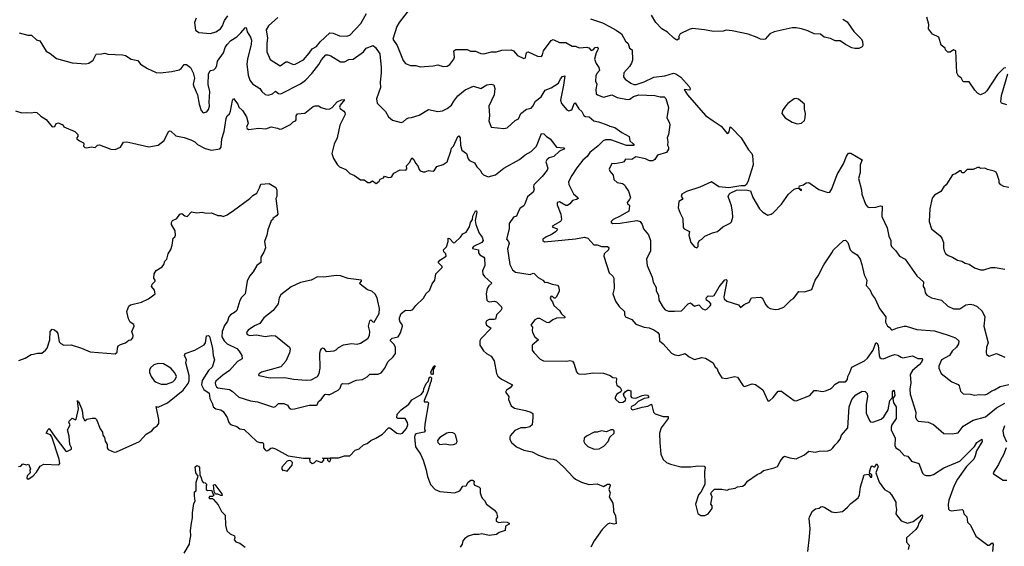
# Model space of a CAD drawing. Extents: x 1468344 to 1613994, y 525695 to 643861.
# Tile 55 of 256: x 1507654 to 1517051, y 601554 to 606582. Entities that reach past the tile are written whole.
import ezdxf

# ---------------------------------------------------------------- set-up
doc = ezdxf.new("R2010")
doc.units = 0

msp = doc.modelspace()

# ---------------------------------------------------------------- linework, layer by layer
at = {"layer": '0CON10XD'}
for points in [[(1511383.5, 606695), (1511273.9, 606553.9), (1511253.5, 606516.5), (1511215.5, 606395), (1511255, 606336.2), (1511312.4, 606192.4), (1511335, 606164), (1511385, 606144.2), (1511435, 606144.2), (1511475, 606132.5), (1511600.5, 606139.5), (1511645, 606149.4), (1511695.5, 606135.5), (1511735, 606137.8), (1511758.6, 606155), (1511798.2, 606205), (1511802.5, 606225), (1511796.2, 606285), (1511815, 606296), (1511925, 606296.9), (1511955, 606280), (1512005, 606279.6), (1512055, 606258.8), (1512085, 606254.6), (1512157.5, 606275), (1512205, 606275.6), (1512255, 606291.1), (1512345, 606293.1), (1512366, 606285), (1512405, 606239.2), (1512465, 606210), (1512482.5, 606217.5), (1512486.2, 606255), (1512495, 606270), (1512505, 606274), (1512595, 606232.5), (1512635, 606230.5), (1512644.5, 606245), (1512654.3, 606285), (1512725, 606383.1), (1512745, 606391.5), (1512805, 606362.5), (1512865, 606364.3), (1512925, 606328), (1512955, 606328.8), (1512995, 606311.9), (1513065, 606320.8), (1513085, 606313.8), (1513107, 606287), (1513126.7, 606295), (1513145, 606316.2), (1513165, 606318.8), (1513174, 606305), (1513172.5, 606295), (1513155.4, 606264.6), (1513138.6, 606205), (1513155, 606163.3), (1513180, 606125), (1513188.8, 606095), (1513160.8, 606069.2), (1513150.9, 606045), (1513150, 605995), (1513160.8, 605965), (1513152.5, 605915), (1513156, 605875), (1513166.7, 605865), (1513225, 605842.1), (1513305.5, 605865.5), (1513355, 605840), (1513455, 605819.3), (1513477.2, 605822.8), (1513513.3, 605846.7), (1513563.1, 605863.1), (1513715, 605859.3), (1513765, 605844), (1513804.6, 605844.6), (1513820, 605830), (1513844.7, 605744.7), (1513828.9, 605645), (1513855, 605596), (1513859.1, 605575), (1513846.7, 605485), (1513833.3, 605455), (1513840, 605415), (1513836.7, 605385), (1513846.2, 605365), (1513846.7, 605345), (1513825.9, 605314.1), (1513741.6, 605288.4), (1513714.7, 605245.3), (1513697, 605233), (1513665, 605233.4), (1513625, 605253.3), (1513535, 605271.5), (1513495, 605247.5), (1513435, 605251.2), (1513418, 605225), (1513405, 605216.9), (1513335, 605206), (1513305, 605208.8), (1513278, 605155), (1513285, 605133.8), (1513317, 605097), (1513324.4, 605055), (1513355, 605028.1), (1513408.3, 605018.3), (1513426.2, 605005), (1513436.2, 604985), (1513464.2, 604945), (1513481.9, 604885), (1513474.5, 604865), (1513451.4, 604835), (1513453.8, 604825), (1513471.2, 604815), (1513474, 604805), (1513466.9, 604755), (1513385.2, 604704.8), (1513319.1, 604675), (1513299.1, 604655), (1513298.6, 604645), (1513315, 604637.1), (1513385, 604639.3), (1513544, 604664), (1513576.7, 604655), (1513595, 604627.5), (1513607.5, 604585), (1513655, 604527.5), (1513674.5, 604475), (1513672.9, 604375), (1513636.4, 604296.4), (1513642, 604235), (1513688.8, 604125), (1513700, 604075), (1513728.8, 604025), (1513727.1, 603995), (1513749.9, 603949.9), (1513752.9, 603902.9), (1513794.6, 603835), (1513815, 603812.5), (1513845, 603799.8), (1513902.5, 603797.5), (1513969.3, 603800.7), (1514035, 603869.2), (1514055, 603879.7), (1514095, 603848), (1514135, 603860), (1514169.6, 603819.6), (1514195, 603812.2), (1514212.1, 603817.9), (1514245, 603848.8), (1514252.5, 603865), (1514236, 603886), (1514208, 603905), (1514203.8, 603915), (1514209.5, 603930.5), (1514225, 603943.8), (1514265, 603942.2), (1514280.6, 603949.4), (1514329.7, 604030.3), (1514385, 604098), (1514395, 604101.2), (1514403.3, 604095), (1514404, 604085), (1514374, 603935), (1514377.5, 603915), (1514402.7, 603892.7), (1514515, 603860), (1514533, 603833), (1514566.4, 603863.6), (1514615.7, 603884.3), (1514637, 603927), (1514725, 603932.5), (1514743, 603923), (1514771.7, 603861.7), (1514795, 603836.7), (1514815, 603823.8), (1514865, 603816.2), (1514895, 603816.7), (1514945, 603836.7), (1515016.7, 603906.7), (1515039.7, 603920.3), (1515090, 603985), (1515145, 603982.5), (1515213, 604007), (1515246, 604095), (1515274.2, 604135.8), (1515327.3, 604242.7), (1515405.8, 604355), (1515420, 604385), (1515515, 604472.5), (1515535, 604477.5), (1515555.9, 604455.9), (1515580, 604385), (1515598, 604365), (1515645.5, 604335.5), (1515675.5, 604295.5), (1515692.5, 604245), (1515712.9, 604145), (1515740, 604095), (1515733.5, 604045), (1515767.5, 604005), (1515790, 603955), (1515818.1, 603915), (1515859.2, 603825), (1515920, 603745), (1515917.1, 603695), (1515935, 603656), (1515953.3, 603646.7), (1515975, 603621.2), (1515985, 603619.2), (1516029.8, 603640.2), (1516094.6, 603655.4), (1516115, 603654.5), (1516215, 603623.2), (1516385, 603610), (1516515, 603571.2), (1516584.1, 603544.1), (1516615.6, 603515), (1516614.4, 603485.6), (1516595, 603456), (1516553, 603417), (1516527.5, 603375), (1516452.5, 603335), (1516426.2, 603275), (1516426.7, 603255), (1516447.5, 603205), (1516550, 603125), (1516609.7, 603099.7), (1516620, 603085), (1516632, 603035), (1516659.5, 603009.5), (1516727.7, 603007.7), (1516767.7, 602997.7), (1516815, 603002.5), (1516865, 602998.6), (1516885, 603005.8), (1516931.5, 603038.5), (1516957.5, 603047.5)], [(1509336.7, 606595), (1509321.2, 606555), (1509332.2, 606482.2), (1509365, 606459.2), (1509475, 606449.2), (1509525, 606464.2), (1509568.8, 606495), (1509587.8, 606522.2), (1509607.1, 606575), (1509640.7, 606619.3)], [(1510118.5, 606601.5), (1510028.6, 606521.4), (1510005.8, 606485), (1510019.4, 606405), (1510011.3, 606358.7), (1510011.9, 606275), (1510043, 606203), (1510140.7, 606140.7), (1510195, 606180.4), (1510209.8, 606179.8), (1510264.4, 606154.4), (1510282.4, 606157.6), (1510360.8, 606199.2), (1510417.6, 606262.4), (1510445.2, 606304.8), (1510485, 606326.2), (1510521.1, 606368.9), (1510614.7, 606455.3), (1510645, 606451.8), (1510705, 606427.4), (1510775.5, 606424.5), (1510805, 606434.8), (1510910.5, 606545), (1510965, 606640.7)], [(1513101.2, 606591.2), (1513215, 606550.6), (1513287.7, 606512.3), (1513345, 606482.5), (1513395.8, 606445), (1513435, 606377.5), (1513460, 606355), (1513475, 606310), (1513497.5, 606295), (1513503.8, 606195), (1513493.3, 606165), (1513474.1, 606135.9), (1513419.2, 606075), (1513415.5, 606035), (1513430.8, 606015), (1513486.7, 605975), (1513515, 605962.5), (1513538.5, 605961.5), (1513615, 605987.2), (1513705, 606034.3), (1513810, 606045), (1513895, 606071.2), (1513915, 606066.2), (1513962.7, 606032.7), (1514043.6, 605943.6), (1514052.5, 605925), (1514050, 605910), (1513994.2, 605915), (1514027.3, 605865), (1514198, 605668), (1514273.3, 605616.7), (1514348.5, 605565), (1514405, 605495.7), (1514415, 605498.1), (1514425, 605512), (1514435, 605557.5), (1514445, 605551.2), (1514540, 605455), (1514610.2, 605340.2), (1514640, 605305), (1514646.9, 605285), (1514655.3, 605195), (1514606.9, 605043.1), (1514591.4, 605008.6), (1514575, 604996), (1514535, 604996), (1514422.7, 604977.3), (1514325, 604985.8), (1514255, 605033.3), (1514145, 604981.2), (1514017.3, 604942.7), (1513973.3, 604915), (1513967.5, 604895), (1513983.3, 604875), (1513977.5, 604865), (1513943.8, 604845), (1513938.8, 604785), (1513956, 604736), (1513983.8, 604685), (1513985, 604597.5), (1513995, 604586.2), (1514045, 604560), (1514040, 604525), (1514060, 604455), (1514093.6, 604413.6), (1514115, 604402.5), (1514127.5, 604415), (1514128.3, 604451.7), (1514142.5, 604475), (1514165, 604487.5), (1514193.9, 604516.1), (1514265, 604546.7), (1514315, 604558.6), (1514365, 604604.4), (1514435, 604640), (1514447, 604653), (1514458.8, 604695), (1514458, 604745), (1514446, 604805), (1514416.7, 604895), (1514423.9, 604916.1), (1514434.1, 604925.9), (1514495, 604954), (1514585, 604956), (1514628.3, 604948.3), (1514651.2, 604885), (1514713.3, 604775), (1514745, 604743.3), (1514795, 604716.2), (1514825, 604723.3), (1514843.9, 604736.1), (1514925, 604820), (1514990, 604915), (1515045, 604962.5), (1515075, 604972.5), (1515090, 604970), (1515105, 604952.5), (1515115, 604950), (1515115, 604960), (1515090, 604970), (1515097.5, 604995), (1515133.6, 605006.4), (1515160, 605025), (1515185, 605025.8), (1515281.2, 604961.2), (1515365, 604931.5), (1515385.9, 604934.1), (1515405, 604968), (1515455, 605104.2), (1515515.7, 605205), (1515545, 605280), (1515565, 605306), (1515585, 605305.7), (1515693.3, 605245), (1515674, 605195), (1515674.1, 605124.1), (1515658.6, 605065), (1515687.6, 604957.6), (1515692.2, 604915), (1515725, 604818.8), (1515745, 604795.8), (1515765, 604790), (1515825, 604790.8), (1515870, 604805), (1515885, 604802.5), (1515882.9, 604702.9), (1515933.3, 604595), (1515948, 604515), (1515968.8, 604475), (1515966.7, 604435), (1515973.8, 604415), (1516015.8, 604375.8), (1516050, 604325), (1516105, 604293.8), (1516215.9, 604135.9), (1516278.3, 604078.3), (1516276, 604035), (1516287.8, 604015), (1516296.2, 603975), (1516312.6, 603952.6), (1516355, 603926.5), (1516452.7, 603902.7), (1516511.2, 603845), (1516565, 603820), (1516625, 603821.8), (1516685, 603860.5), (1516725, 603864.6), (1516758.1, 603858.1), (1516792.6, 603842.6), (1516838.6, 603798.6), (1516864.5, 603745), (1516855.5, 603655), (1516896.7, 603495), (1516880, 603455), (1516878, 603405), (1516882, 603385), (1516905, 603370), (1516975, 603393.8), (1517055, 603358.7)], [(1515510, 606585), (1515549.5, 606559.5), (1515615, 606467.5), (1515685, 606400), (1515696.2, 606375), (1515700, 606335), (1515695, 606323.3), (1515663, 606307), (1515625, 606306.7), (1515595, 606313.8), (1515535, 606343.1), (1515485, 606381.1), (1515435, 606381.1), (1515390.7, 606400.7), (1515332.5, 606415), (1515295, 606444.5), (1515235, 606445.4), (1515175.4, 606475.4), (1515116.7, 606493.3), (1515065, 606504.5), (1515025, 606504.6), (1514854.4, 606465.6), (1514813.3, 606445), (1514767.5, 606395), (1514755, 606391.2), (1514725, 606396.2), (1514693, 606413), (1514605, 606441.8), (1514455, 606474), (1514395, 606480), (1514368.3, 606471.7), (1514275, 606468.1), (1514190, 606485), (1514075, 606496), (1514042.3, 606487.7), (1513957.5, 606445), (1513942.5, 606415), (1513946.7, 606405), (1513942.5, 606395), (1513925, 606387.5), (1513897.5, 606405), (1513835, 606462.5), (1513782.5, 606495), (1513724.2, 606554.2), (1513684, 606625)], [(1517065, 606123.3), (1517045, 606118.8), (1516985, 606056.7), (1516885, 605903.1), (1516865, 605884.4), (1516825, 605863.3), (1516795, 605880), (1516768.8, 605908.8), (1516715, 605987.5), (1516659.3, 605989.3), (1516637.5, 606025), (1516615, 606042.5), (1516598.8, 606075), (1516587.5, 606285), (1516565, 606292.5), (1516535, 606272.5), (1516511.7, 606271.7), (1516490, 606295), (1516485, 606310), (1516449.3, 606339.3), (1516426.7, 606415), (1516364.2, 606444.2), (1516328, 606495), (1516331.2, 606535), (1516311.2, 606605)], [(1507650, 606455), (1507730, 606435), (1507765, 606432.9), (1507815, 606388.8), (1507845, 606378.6), (1507905, 606280), (1507945, 606258), (1508005, 606212.5), (1508155, 606168.6), (1508285, 606160.8), (1508315, 606167.5), (1508355.5, 606194.5), (1508385, 606253.8), (1508436, 606254), (1508465, 606262.5), (1508495, 606253.3), (1508635, 606247.1), (1508665, 606240.8), (1508717.5, 606205), (1508780.7, 606190.7), (1508808.3, 606158.3), (1508873.3, 606115), (1508955, 606078), (1508995.7, 606074.3), (1509105, 606088), (1509175, 606103.8), (1509195, 606116.7), (1509222.5, 606155), (1509245, 606153.3), (1509282.5, 606125), (1509308.8, 606075), (1509322.3, 606022.3), (1509310.6, 605965), (1509315, 605942.5), (1509350.5, 605865), (1509366.5, 605775), (1509385, 605713.3), (1509405, 605691.2), (1509438.6, 605701.4), (1509455, 605723.8), (1509464.5, 605755), (1509461.5, 605795), (1509468.2, 605895), (1509452.4, 605962.4), (1509457, 606063), (1509472.7, 606097.3), (1509506.3, 606103.7), (1509526.9, 606123.1), (1509536.5, 606145), (1509541.4, 606185), (1509599.6, 606265), (1509614.1, 606315), (1509634.1, 606345.9), (1509668.3, 606381.7), (1509725, 606418.5), (1509765, 606454.6), (1509805, 606503.5), (1509815, 606506.4), (1509824.6, 606464.6), (1509857.5, 606415), (1509867.1, 606385), (1509862.9, 606347.1), (1509826.7, 606205), (1509821.7, 606158.3), (1509832.9, 606052.9), (1509849.1, 606005), (1509875, 605969.5), (1509945, 605925.8), (1509964.4, 605895), (1509997.4, 605867.4), (1510025, 605859.4), (1510065, 605874.6), (1510095, 605900), (1510125, 605875.6), (1510145, 605874.4), (1510335, 605968.2), (1510381.1, 606005), (1510440.9, 606069.1), (1510507.5, 606152.5), (1510535, 606198.6), (1510576.2, 606245), (1510595, 606247.3), (1510622, 606235), (1510715, 606180), (1510755, 606180), (1510795, 606200), (1510835, 606203.8), (1510935, 606273.8), (1510960.8, 606309.2), (1511026.7, 606336.7), (1511050, 606315), (1511090, 606255), (1511103.4, 606126.6), (1511103.8, 606075), (1511092.7, 605985), (1511098.2, 605935), (1511059.2, 605825), (1511065.8, 605785.8), (1511146.2, 605705), (1511174.1, 605654.1), (1511213.1, 605623.1), (1511295, 605600.8), (1511315, 605606.2), (1511345, 605636.2), (1511364.2, 605645.8), (1511392.3, 605647.7), (1511465, 605670), (1511555, 605723.8), (1511645, 605706.2), (1511688.7, 605711.3), (1511735, 605734.4), (1511774.2, 605765), (1511796, 605805), (1511834.6, 605855.4), (1511905, 605912.9), (1511985, 605947.1), (1512055, 605923.1), (1512111.3, 605958.7), (1512155, 605964.4), (1512179.4, 605959.4), (1512189.2, 605925), (1512181.2, 605865), (1512132.7, 605757.3), (1512137.8, 605665), (1512130.8, 605615), (1512155, 605556.7), (1512275, 605542.9), (1512305, 605550), (1512381.7, 605618.3), (1512415, 605636.2), (1512437.1, 605685), (1512491.4, 605728.6), (1512535, 605736.2), (1512552, 605755), (1512577.8, 605802.2), (1512630.8, 605845), (1512670, 605910), (1512725, 605932.2), (1512795, 605974.4), (1512815, 606016), (1512835, 606038.8), (1512855, 606046), (1512845, 605956.2), (1512814.7, 605814.7), (1512825, 605780), (1512875, 605721.2), (1512895, 605711.4), (1512915, 605716.2), (1512925, 605727.5), (1512945, 605782.5), (1512955, 605786.2), (1512989.3, 605729.3), (1513020, 605705), (1513037.7, 605667.7), (1513055, 605658.8), (1513087.5, 605655), (1513134.7, 605614.7), (1513177.4, 605607.4), (1513252, 605582), (1513285, 605563.8), (1513332.1, 605552.1), (1513399.2, 605505), (1513471.2, 605465), (1513476.7, 605425), (1513510, 605395), (1513516.7, 605385), (1513508.9, 605381.1), (1513445, 605380.4), (1513295, 605434.8), (1513245, 605434.8), (1513221.5, 605425), (1513175, 605376.9), (1513094.2, 605315), (1513068.8, 605275), (1513029.8, 605240.2), (1512971.2, 605168.8), (1512921.8, 605095), (1512890.8, 605035), (1512895, 605008), (1512939.4, 604919.4), (1512980, 604885), (1512983.8, 604875), (1512966.4, 604863.6), (1512928.8, 604855), (1512905, 604822.5), (1512883, 604807), (1512865, 604808.8), (1512805, 604841.2), (1512784.8, 604835.2), (1512783.6, 604813.6), (1512819.6, 604725), (1512825.5, 604675), (1512815, 604654.5), (1512740.8, 604615), (1512736, 604605), (1512740.7, 604600.7), (1512778.3, 604588.3), (1512786.2, 604575), (1512768.8, 604555), (1512735, 604535.5), (1512674.4, 604505.6), (1512647.5, 604485), (1512645, 604472), (1512661.7, 604461.7), (1512959.1, 604490.9), (1513045, 604506.2), (1513075.8, 604495.8), (1513133, 604433), (1513165, 604432.5), (1513205, 604415.3), (1513262.5, 604415), (1513276.9, 604406.9), (1513274.3, 604385), (1513233.1, 604345), (1513228.6, 604325), (1513279.2, 604165), (1513313, 604133), (1513324.1, 604114.1), (1513328.5, 604015), (1513314.2, 603965), (1513340, 603895), (1513373.5, 603843.5), (1513426.1, 603796.1), (1513426.7, 603765), (1513434.5, 603744.5), (1513495, 603718.8), (1513535, 603674), (1513615, 603647.5), (1513660.8, 603640.8), (1513705, 603621.2), (1513745, 603594.3), (1513756.4, 603575), (1513758.7, 603515), (1513795.6, 603485.6), (1513875, 603396.4), (1513905, 603382), (1513945, 603374), (1514005, 603393.8), (1514041.7, 603361.7), (1514095, 603338.8), (1514165, 603358), (1514199.5, 603349.5), (1514273.3, 603305), (1514292.5, 603265), (1514307.5, 603255), (1514321.7, 603211.7), (1514353.8, 603163.8), (1514395, 603156.7), (1514476.4, 603176.4), (1514505, 603170), (1514557, 603087), (1514570.7, 603080.7), (1514645, 603103.8), (1514675, 603100), (1514745, 603046.7), (1514795, 602942.5), (1514808.3, 602941.7), (1514845.7, 602974.3), (1514893.9, 603036.1), (1514924.1, 603034.1), (1514941.4, 603021.4), (1515045, 602947.5), (1515065, 602943.3), (1515195.9, 602994.1), (1515235, 603040), (1515263, 603043), (1515315, 603032.5), (1515345, 603037.5), (1515385, 603053.3), (1515405, 603066.7), (1515435, 603102.5), (1515476.1, 603123.9), (1515535, 603124.6), (1515553.6, 603145), (1515555.8, 603175), (1515577.2, 603212.8), (1515595.5, 603265), (1515715, 603326.2), (1515745, 603350.6), (1515798.6, 603425), (1515825, 603495.8), (1515835, 603495.6), (1515847.5, 603475), (1515855.5, 603375), (1515863.3, 603355), (1515875, 603345.6), (1515896.3, 603343.7), (1515975, 603377.1), (1516005, 603384), (1516035, 603380), (1516065, 603358.1), (1516083.3, 603353.3), (1516175, 603372), (1516225, 603348.1), (1516266.2, 603346.2), (1516271.4, 603335), (1516259.4, 603310.6), (1516238.1, 603285), (1516176.1, 603233.9), (1516153.1, 603193.1), (1516158.9, 603115), (1516150, 603055), (1516152.5, 603005), (1516205.7, 602835), (1516204.3, 602784.3), (1516215, 602760), (1516228.3, 602748.3), (1516325, 602740), (1516375, 602716.2), (1516475, 602632), (1516551.7, 602628.3), (1516611.7, 602638.3), (1516658.9, 602701.1), (1516755, 602757.9), (1516871.2, 602788.8), (1516975, 602876.4), (1517055, 602919.6)], [(1517075, 605768), (1517025, 605783.8), (1517016, 605796), (1517025, 605858.8), (1517084.4, 606065)], [(1507615, 605712.9), (1507675, 605692.5), (1507715, 605696.7), (1507765, 605692), (1507795, 605700), (1507815.9, 605695.9), (1507855, 605660), (1507905, 605630), (1507965, 605557.5), (1507988.3, 605561.7), (1508000.7, 605589.3), (1508025, 605597.5), (1508055, 605580), (1508065, 605580), (1508075, 605560), (1508180, 605515), (1508210, 605485), (1508210, 605465), (1508200, 605455), (1508200, 605445), (1508223.8, 605423.8), (1508262.5, 605405), (1508267.5, 605395), (1508263, 605373), (1508275, 605360), (1508295, 605356.7), (1508335, 605367.5), (1508375, 605360), (1508396.4, 605383.6), (1508415, 605388), (1508525, 605346.7), (1508565, 605343.3), (1508616.4, 605363.6), (1508645, 605412.5), (1508675, 605416.2), (1508735, 605403.8), (1508885, 605368.8), (1508975.8, 605384.2), (1509032.3, 605427.7), (1509075, 605512.5), (1509085, 605521.2), (1509095, 605518.8), (1509144.1, 605474.1), (1509225, 605457.1), (1509286.7, 605435), (1509323.8, 605415), (1509350, 605390), (1509425, 605352.5), (1509485, 605335.8), (1509565, 605350), (1509578, 605365), (1509583.3, 605445), (1509605, 605512.5), (1509625, 605637.5), (1509635, 605663.3), (1509655, 605683.3), (1509665, 605706.7), (1509685, 605810), (1509695, 605830), (1509734.2, 605774.2), (1509746.7, 605745), (1509781.2, 605715), (1509819.2, 605655), (1509834.2, 605595), (1509818.9, 605555), (1509823.3, 605543.3), (1509836.8, 605533.2), (1509935, 605547.5), (1510001.7, 605538.3), (1510055, 605558.8), (1510115, 605546.2), (1510135, 605536.2), (1510155, 605538.8), (1510239.7, 605580.3), (1510265, 605606.7), (1510285, 605617.5), (1510293, 605627), (1510292, 605665), (1510305, 605683.8), (1510375, 605690), (1510455, 605751.2), (1510475, 605758), (1510505, 605760), (1510532.3, 605742.3), (1510583, 605727), (1510615, 605730), (1510635, 605742), (1510685, 605797.1), (1510723.8, 605815), (1510749.7, 605819.7), (1510753.8, 605815), (1510712.5, 605765), (1510706.2, 605745), (1510712.3, 605732.3), (1510748.8, 605708.8), (1510758, 605695), (1510758.6, 605675), (1510710.5, 605575), (1510685, 605452.5), (1510655.6, 605394.4), (1510633.8, 605305), (1510648.8, 605255), (1510687.5, 605195), (1510705, 605177.5), (1510765, 605150), (1510795, 605122.5), (1510805, 605112.5), (1510850, 605095), (1510905, 605052.5), (1510941.7, 605051.7), (1510977, 605027), (1510995, 605027.5), (1511021.7, 605041.7), (1511055, 605017.5), (1511085, 605040), (1511095, 605060), (1511125, 605072.5), (1511135, 605087.5), (1511174.1, 605074.1), (1511195, 605078.8), (1511206.2, 605085), (1511223.9, 605116.1), (1511285, 605147.5), (1511340, 605145), (1511347, 605157), (1511346.7, 605185), (1511377.6, 605222.4), (1511395, 605262.5), (1511415, 605246.2), (1511431.8, 605211.8), (1511454, 605185), (1511465, 605150), (1511475, 605137.5), (1511505, 605130), (1511525, 605130), (1511555, 605141.2), (1511600, 605135), (1511614.1, 605145.9), (1511635, 605180), (1511695, 605198.8), (1511734.1, 605225.9), (1511769.2, 605325), (1511774, 605355), (1511793.8, 605375), (1511835, 605467.5), (1511845, 605472.5), (1511856.2, 605455), (1511860, 605385), (1511875, 605336.7), (1511917.5, 605305), (1511934.4, 605254.4), (1511947.3, 605237.3), (1511995, 605216.2), (1512016.2, 605176.2), (1512050, 605145), (1512064, 605115), (1512081.8, 605101.8), (1512125, 605081.4), (1512195, 605100.5), (1512275.6, 605165), (1512423.9, 605246.1), (1512479.4, 605290.6), (1512535, 605324.4), (1512585.9, 605375), (1512635, 605493.8), (1512655, 605493.3), (1512680, 605465), (1512715, 605443.8), (1512776.1, 605366.1), (1512847.9, 605357.9), (1512852, 605355), (1512845.4, 605345), (1512806.2, 605325), (1512753, 605277), (1512707.7, 605262.3), (1512684.3, 605245), (1512676.2, 605225), (1512695.3, 605165), (1512688.4, 605145), (1512640, 605085), (1512560, 605005), (1512556.1, 604986.1), (1512562.5, 604965), (1512554.3, 604935), (1512499.3, 604890.7), (1512475, 604823.8), (1512465, 604804.3), (1512429.3, 604780.7), (1512413.3, 604755), (1512395.4, 604704.6), (1512365, 604695.6), (1512326.7, 604635), (1512325.8, 604585), (1512299.2, 604485), (1512317.5, 604465), (1512325.6, 604445), (1512309.2, 604395), (1512330.8, 604245), (1512357.5, 604195), (1512385, 604172.5), (1512525, 604148), (1512555, 604161.2), (1512565, 604158), (1512601.7, 604121.7), (1512647.5, 604095), (1512665, 604073.3), (1512685, 604076.7), (1512735, 604056), (1512785, 604045.8), (1512796.2, 604035), (1512803.9, 604003.9), (1512802, 603985), (1512775, 603932.5), (1512765, 603922.5), (1512755, 603922.5), (1512738.8, 603938.8), (1512725, 603943.3), (1512716.2, 603925), (1512725, 603902.5), (1512738.8, 603888.8), (1512752.1, 603852.1), (1512806, 603805), (1512824.2, 603774.2), (1512856, 603745), (1512856.7, 603735), (1512778, 603732), (1512743.4, 603716.6), (1512705, 603688.8), (1512685, 603692), (1512617.6, 603727.6), (1512595, 603729.2), (1512570, 603715), (1512537.5, 603675), (1512532.5, 603665), (1512547.5, 603645), (1512543.3, 603615), (1512548.8, 603595), (1512571.4, 603555), (1512603.8, 603525), (1512545.7, 603475), (1512546.2, 603426.2), (1512560, 603405), (1512621.5, 603341.5), (1512653.8, 603323.8), (1512875, 603322), (1512905, 603327.1), (1512930.7, 603320.7), (1512943.3, 603303.3), (1512969.3, 603219.3), (1512977, 603207), (1512990.7, 603200.7), (1513045, 603198.8), (1513125, 603211.2), (1513225, 603206.2), (1513290, 603185), (1513315.9, 603165.9), (1513345, 603163.3), (1513350, 603155), (1513346.5, 603116.5), (1513351.2, 603091.2), (1513385, 603070.8), (1513398, 603045), (1513390.8, 603029.2), (1513353.6, 603006.4), (1513335, 602972.5), (1513344.6, 602954.6), (1513375, 602928), (1513411.1, 602928.9), (1513435.6, 602944.4), (1513440, 602965), (1513422.5, 602985), (1513417.5, 603005), (1513432.3, 603027.7), (1513455, 603043.8), (1513466, 603046), (1513485, 603037.5), (1513487.5, 602985), (1513492.5, 602975), (1513505, 602970), (1513533, 602967), (1513595, 602992.5), (1513625, 602998.8), (1513645.8, 602995.8), (1513656, 602985), (1513655, 602972.5), (1513614, 602966), (1513555, 602936.7), (1513525, 602904.3), (1513492.9, 602887.1), (1513487.5, 602875), (1513492.4, 602862.4), (1513505, 602856.4), (1513595, 602882.7), (1513649.1, 602890.9), (1513685, 602910), (1513703.3, 602835), (1513719.3, 602819.3), (1513795, 602794.3), (1513843.3, 602793.3), (1513841.2, 602775), (1513776.7, 602685), (1513761.4, 602635), (1513762.1, 602542.1), (1513774.2, 602434.2), (1513795, 602382.5), (1513827.5, 602355), (1513865, 602337.5), (1513965, 602313.8), (1514055, 602311.2), (1514125, 602323.3), (1514185, 602317.5), (1514196.4, 602306.4), (1514188.8, 602265), (1514192.5, 602145), (1514155, 602070), (1514132.5, 602045), (1514102.5, 601955), (1514127, 601867), (1514155, 601847.5), (1514193, 601847), (1514225, 601862.5), (1514262.5, 601915), (1514261.7, 601941.7), (1514250, 601955), (1514262.5, 602025), (1514250, 602055), (1514255, 602070), (1514285, 602100), (1514355, 602100), (1514405, 602090), (1514425, 602100), (1514481.7, 602108.3), (1514505, 602122.5), (1514551.7, 602128.3), (1514576.4, 602143.6), (1514600, 602175), (1514691.7, 602238.3), (1514727.5, 602255), (1514752.3, 602277.7), (1514855, 602302.5), (1514885, 602316.2), (1514910, 602365), (1514938.8, 602405), (1514954.2, 602415.8), (1515005, 602398), (1515065, 602388), (1515142.3, 602427.7), (1515185, 602463.8), (1515245, 602451.2), (1515285, 602461.2), (1515365, 602466.7), (1515393.6, 602476.4), (1515415, 602492.5), (1515436.1, 602523.9), (1515462.3, 602547.7)], [(1515075, 605588.8), (1515115, 605594), (1515145, 605620), (1515151.4, 605645), (1515153.3, 605685), (1515144, 605726), (1515142.5, 605775), (1515085, 605822.5), (1515065, 605828.8), (1515045, 605825.8), (1514985, 605782), (1514961.4, 605755), (1514934.4, 605715), (1514928, 605685), (1514960.8, 605645), (1515025, 605604.2), (1515075, 605588.8)], [(1517095, 604980), (1517045, 604987.5), (1517017.5, 605005), (1517002.5, 605025), (1517002.5, 605045), (1516982.5, 605105), (1516972.5, 605125), (1516955, 605136.7), (1516890.7, 605150.7), (1516865, 605162.5), (1516825, 605160), (1516815, 605170), (1516795, 605170), (1516755, 605150), (1516695, 605150), (1516665, 605120), (1516645, 605120), (1516638.3, 605138.3), (1516625, 605140), (1516585, 605110), (1516555, 605100), (1516496.7, 605005), (1516475, 604986.7), (1516445, 604940), (1516385, 604906.7), (1516361.7, 604878.3), (1516340, 604775), (1516333.3, 604655), (1516356.7, 604585), (1516438.3, 604518.3), (1516456, 604495), (1516471.2, 604455), (1516470, 604405), (1516478, 604375), (1516490.9, 604350.9), (1516515, 604329.2), (1516555, 604315.6), (1516605, 604284.3), (1516645, 604277.5), (1516678.3, 604258.3), (1516715, 604247.5), (1516765, 604212.2), (1516825, 604192.9), (1516855, 604194.4), (1516925.5, 604214.5), (1516965, 604216.7), (1517055, 604200)], [(1507645, 603326.7), (1507705, 603348.8), (1507763.3, 603385), (1507785, 603388.6), (1507825, 603397.8), (1507865, 603396.9), (1507901.4, 603425), (1507914.5, 603445.5), (1507941.9, 603525), (1507946.1, 603603.9), (1507965, 603626.2), (1507985, 603622), (1508006, 603605), (1508017.1, 603585), (1508031.4, 603505), (1508045, 603490), (1508075, 603474), (1508144, 603476), (1508245, 603446.7), (1508325, 603411.4), (1508565, 603390), (1508582.8, 603407.2), (1508585.9, 603445), (1508595, 603467.1), (1508615, 603481.2), (1508662.4, 603497.6), (1508695, 603521.4), (1508716.7, 603525), (1508732.9, 603545), (1508735.6, 603565), (1508724.1, 603605.9), (1508747.5, 603655), (1508741.7, 603671.7), (1508708.8, 603695), (1508691.2, 603725), (1508676.7, 603795), (1508696.2, 603845), (1508711.2, 603858.8), (1508815.8, 603884.2), (1508882.5, 603915), (1508947.5, 603965), (1508940.7, 604000.7), (1508912.5, 604035), (1508917.5, 604055), (1508947.5, 604085), (1508947.5, 604095), (1508932.5, 604115), (1508937.5, 604155), (1508955, 604187.5), (1509015, 604222.5), (1509030, 604245), (1509037.5, 604275), (1509056.7, 604295), (1509070, 604345), (1509095, 604387.5), (1509110.5, 604429.5), (1509120, 604495), (1509135, 604507.5), (1509141.2, 604525), (1509136.2, 604565), (1509103.8, 604625), (1509101.2, 604645), (1509112.5, 604665), (1509152.5, 604685), (1509183.6, 604726.4), (1509201.7, 604731.7), (1509229.3, 604709.3), (1509253, 604703), (1509295, 604746.7), (1509345, 604736.7), (1509395, 604742.5), (1509435, 604733.3), (1509485, 604736.7), (1509545, 604713.3), (1509575, 604712.5), (1509595, 604702.5), (1509635, 604718.8), (1509695, 604758.8), (1509850, 604875), (1509877.7, 604902.3), (1509915.8, 604924.2), (1509944, 604976), (1509955, 605010), (1510035, 605016.2), (1510098.6, 604978.6), (1510108.8, 604955), (1510106.7, 604895), (1510098.8, 604875), (1510115.9, 604724.1), (1510105, 604707.5), (1510070, 604685), (1510070, 604675), (1510055, 604662.5), (1510022.9, 604575), (1510012.5, 604525), (1509990, 604465), (1509998.8, 604405), (1509985, 604362.5), (1509956.7, 604315), (1509956.7, 604265), (1509916.7, 604235), (1509881.2, 604175), (1509846.6, 604133.4), (1509824.3, 604085), (1509807.1, 603965), (1509771.8, 603928.2), (1509755, 603900), (1509725, 603803.6), (1509705.2, 603784.8), (1509666.5, 603765), (1509650.4, 603745), (1509635.7, 603704.3), (1509608.5, 603661.5), (1509584.7, 603605.3), (1509582.9, 603555), (1509604.5, 603514.5), (1509635, 603488.5), (1509725, 603441.9), (1509748.3, 603418.3), (1509774.3, 603375), (1509775.8, 603345), (1509732.4, 603317.6), (1509657.3, 603232.7), (1509592, 603188), (1509525, 603129.1), (1509518.9, 603115), (1509521.4, 603095), (1509532.5, 603075), (1509545, 603067), (1509655, 603050.3), (1509683.1, 603035), (1509745, 602979.1), (1509855, 602943.1), (1509922.3, 602932.3), (1510075, 602881.9), (1510095, 602890), (1510125, 602916.2), (1510175, 602916.8), (1510210.8, 602900.8), (1510226.2, 602875), (1510245, 602864.4), (1510275.8, 602865.8), (1510415, 602900), (1510485, 602900), (1510494.3, 602905.7), (1510504, 602935), (1510531.2, 602955), (1510565, 603002), (1510575, 603007.5), (1510595, 603002.9), (1510615, 603004.4), (1510694.3, 603045), (1510711.5, 603065), (1510725, 603101.2), (1510735, 603108), (1510790, 603105), (1510865, 603140), (1510925, 603147.5), (1510969.1, 603170.9), (1510995, 603198.6), (1511075, 603197.8), (1511105, 603210), (1511137.5, 603255), (1511166.4, 603313.6), (1511217.3, 603362.7), (1511239.5, 603395), (1511241.5, 603455), (1511223.8, 603485), (1511193.5, 603515), (1511192.2, 603525), (1511208.5, 603541.5), (1511266, 603555), (1511288.6, 603591.4), (1511306.9, 603655), (1511302.9, 603672.9), (1511284.6, 603694.6), (1511280, 603715), (1511279.2, 603735), (1511294, 603775), (1511335, 603808.8), (1511385, 603804.2), (1511406, 603814), (1511435, 603852.5), (1511507.9, 603922.1), (1511533.3, 603966.7), (1511565.8, 603995), (1511590.7, 604060.7), (1511614.3, 604095.7), (1511626.5, 604155), (1511686.7, 604215), (1511685.5, 604225.5), (1511648.8, 604265), (1511664, 604285), (1511722.5, 604325), (1511722, 604345), (1511702.5, 604365), (1511697.5, 604385), (1511726.2, 604413.8), (1511743.3, 604465), (1511742.5, 604495), (1511755, 604492.5), (1511795, 604452.5), (1511807, 604453), (1511860, 604505), (1511882.3, 604537.7), (1511915, 604553.8), (1511946.6, 604603.4), (1511955.3, 604644.7), (1511976.7, 604673.3), (1511977.7, 604705), (1512005, 604755.6), (1512015, 604755.7), (1512017.9, 604745), (1512001.4, 604665), (1512006.4, 604626.4), (1512038.8, 604545), (1512068.8, 604505), (1512076, 604475), (1512065.8, 604455), (1511986, 604415), (1511976, 604405), (1511976.2, 604396.2), (1512031.2, 604385), (1512034, 604355), (1512045.9, 604335.9), (1512084, 604315), (1512091.1, 604305), (1512094.3, 604235), (1512070.8, 604185), (1512075, 604152.5), (1512089.5, 604129.5), (1512160, 604065), (1512130, 604040), (1512116, 604015), (1512106.2, 603965), (1512113.3, 603905), (1512122.9, 603892.9), (1512135, 603888.8), (1512185, 603894), (1512205, 603888), (1512251.7, 603841.7), (1512256.7, 603825), (1512245, 603803.8), (1512204, 603765), (1512195, 603723.3), (1512181.7, 603718.3), (1512135, 603720), (1512106.4, 603703.6), (1512103.6, 603686.4), (1512110, 603665), (1512152.5, 603635), (1512054.2, 603535), (1512044.3, 603515), (1512045.8, 603475), (1512078.8, 603418.8), (1512107.5, 603395), (1512155, 603370), (1512182.5, 603325), (1512203.3, 603205), (1512217.3, 603177.3), (1512250.8, 603150.8), (1512357.5, 603095), (1512335, 603066), (1512299.2, 603045), (1512291.2, 603025), (1512323.3, 602985), (1512320, 602955), (1512343.9, 602893.9), (1512375, 602872.5), (1512479.5, 602850.5), (1512532.5, 602835), (1512550.7, 602820.7), (1512552.5, 602785), (1512543.3, 602715), (1512523.9, 602696.1), (1512485, 602686), (1512435, 602684.4), (1512379.1, 602660.9), (1512335, 602608.6), (1512330, 602595), (1512332.9, 602575), (1512348.5, 602545), (1512395, 602502.5), (1512465, 602470.6), (1512545.5, 602455.5), (1512605, 602424.4), (1512695, 602392), (1512745, 602385.8), (1512773.3, 602375), (1512848.3, 602308.3), (1512935, 602213.3), (1512957.5, 602195), (1513015, 602166.2), (1513086.4, 602143.6), (1513165, 602151.2), (1513225, 602124), (1513265, 602145.8), (1513285.8, 602145.8), (1513288, 602135), (1513276.2, 602095), (1513290, 602065), (1513280, 602025), (1513314.2, 601965), (1513322.3, 601907.7)], [(1510389.4, 603139.4), (1510435, 603144.7), (1510494.4, 603175.6), (1510511.1, 603205), (1510522.2, 603255), (1510519.2, 603395), (1510525, 603423.8), (1510535, 603440), (1510545, 603447.5), (1510555, 603443.8), (1510575, 603417.5), (1510585, 603413.3), (1510655, 603420.8), (1510675, 603430), (1510695, 603451.2), (1510745, 603477.5), (1510819.5, 603490.5), (1510875, 603483.6), (1510907.5, 603492.5), (1510975, 603538.8), (1510993.2, 603566.8), (1510996.2, 603605), (1510981.2, 603655), (1510995, 603706.7), (1511005, 603716.7), (1511025, 603696.2), (1511035.5, 603694.5), (1511084.4, 603775), (1511086.5, 603825), (1511072.7, 603895), (1511065, 603926), (1511045, 603961.4), (1511015, 603990.6), (1510973.6, 604003.6), (1510903.8, 604055), (1510898.8, 604065), (1510917.5, 604085), (1510915.3, 604095.3), (1510788.3, 604111.7), (1510715, 604134.6), (1510675, 604139.2), (1510555, 604124.7), (1510495, 604126.2), (1510435, 604096.2), (1510335, 604071.5), (1510245, 604032), (1510147.5, 603955), (1510130, 603925), (1510121.3, 603868.7), (1510073.8, 603805), (1509985, 603736.7), (1509945, 603680.8), (1509895, 603658.6), (1509835, 603618.8), (1509824, 603605), (1509818.8, 603595), (1509824, 603575), (1509850, 603565), (1509915, 603572.2), (1509995, 603556.9), (1510057.8, 603567.8), (1510095, 603564.3), (1510228.8, 603455), (1510235.8, 603435), (1510229.4, 603400.6), (1510195, 603321.2), (1510145, 603266), (1509962.5, 603215), (1509941.2, 603205), (1509934.2, 603195), (1509936.7, 603185), (1510045, 603163.5), (1510183, 603167), (1510268.5, 603148.5), (1510389.4, 603139.4)], [(1507643.6, 602316.4), (1507665, 602317.5), (1507685, 602340), (1507715, 602332.5), (1507737, 602337), (1507757.5, 602295), (1507750, 602285), (1507752.5, 602255), (1507723.6, 602226.4), (1507723.3, 602205), (1507735, 602193.8), (1507780, 602225), (1507815, 602262.5), (1507850.7, 602319.3), (1507885, 602337.5), (1508028.3, 602331.7), (1508036.7, 602343.3), (1508032, 602385), (1507959.4, 602599.4), (1507947.5, 602617.5), (1507907.5, 602635), (1507925, 602670), (1507935, 602677.5), (1507993.8, 602595), (1508095, 602463.3), (1508105, 602457.5), (1508148.3, 602481.7), (1508148.8, 602495), (1508131.2, 602525), (1508125.8, 602605.8), (1508111.2, 602665), (1508136.7, 602715), (1508122.5, 602735), (1508125, 602750), (1508153.6, 602776.4), (1508185, 602760), (1508191.7, 602768.3), (1508216.4, 602865), (1508205, 602946.7), (1508207.5, 602937.5), (1508215, 602936.2), (1508245, 602868.8), (1508254.6, 602835), (1508257.3, 602787.3), (1508275, 602752.5), (1508295, 602767.5), (1508345, 602777.5), (1508375, 602777.5), (1508386.7, 602765), (1508423.3, 602675), (1508443.8, 602645), (1508446.7, 602615), (1508463.3, 602593.3), (1508468.3, 602558.3), (1508490, 602525), (1508490, 602495), (1508499.3, 602479.3), (1508555, 602453.8), (1508577.5, 602455), (1508796.7, 602555), (1508861.2, 602625), (1508916, 602655), (1508936.1, 602683.9), (1508966.7, 602705), (1508980.8, 602725), (1508983.3, 602765), (1508955, 602887.5), (1508975, 602883.8), (1509064, 602925), (1509215, 603045.3), (1509261.7, 603108.3), (1509270.6, 603135), (1509271.6, 603185), (1509239.2, 603305), (1509244.2, 603335), (1509228, 603375), (1509234.5, 603395.5), (1509325, 603425.7), (1509415, 603478.6), (1509427.3, 603495), (1509438, 603562), (1509456.7, 603566.7), (1509466.1, 603556.1), (1509493.9, 603445), (1509501.2, 603375), (1509513.8, 603335), (1509492, 603265), (1509456.7, 603233.3), (1509395, 603135.8), (1509388.2, 603095), (1509411.9, 603051.9), (1509460.8, 603015), (1509468, 602965), (1509493.8, 602915), (1509500, 602885), (1509525, 602866.7), (1509575, 602856), (1509595, 602842), (1509632.9, 602785), (1509648.6, 602735), (1509665, 602717.5), (1509725, 602698), (1509755, 602676.2), (1509795, 602670), (1509915.7, 602555.7), (1509944.2, 602544.2), (1509975.8, 602545.8), (1509981.7, 602531.7), (1509981.4, 602495), (1509995, 602473.8), (1510005, 602466.7), (1510022.5, 602467.5), (1510049.3, 602490.7), (1510067, 602493), (1510095, 602486), (1510215, 602416.9), (1510363.9, 602396.1), (1510430, 602395), (1510420, 602385), (1510424, 602365), (1510445, 602345.7), (1510465, 602350.8), (1510485, 602373.3), (1510525, 602356.2), (1510541.7, 602358.3), (1510557.5, 602375), (1510557, 602387), (1510543.3, 602396.7), (1510595, 602396.7), (1510600, 602395), (1510592.5, 602387.5), (1510592.5, 602375), (1510604.1, 602364.1), (1510615, 602363.8), (1510623, 602383), (1510610, 602395), (1510620.7, 602399.3), (1510695, 602399.4), (1510755, 602417.3), (1510805, 602418.6), (1510855, 602471.2), (1510895, 602483.3), (1510935, 602523.8), (1510970, 602535), (1511005, 602563.3), (1511054.2, 602585.8), (1511115.8, 602624.2), (1511175, 602683.8), (1511185, 602684), (1511254, 602635), (1511285, 602628.9), (1511307.4, 602632.6), (1511345, 602678.6), (1511356.7, 602715), (1511355.5, 602735), (1511333.1, 602773.1), (1511263.6, 602773.6), (1511251.7, 602781.7), (1511256.7, 602815), (1511295, 602858), (1511368.6, 602911.4), (1511396.1, 602953.9), (1511485, 603002.9), (1511507.9, 603032.1), (1511511.7, 603058.3), (1511532.5, 603107.5), (1511551.9, 603128.1), (1511565, 603167.5), (1511575, 603171.9), (1511582.6, 603162.6), (1511580.3, 603135), (1511569.8, 603109.8), (1511549.2, 603030.8), (1511512.5, 602945), (1511515, 602934), (1511545, 602933.3), (1511556.2, 602925), (1511518.9, 602721.1), (1511515.7, 602675), (1511523.3, 602655), (1511512.5, 602645), (1511435, 602629.1), (1511424.8, 602615.2), (1511422.2, 602595), (1511431.3, 602505), (1511477.5, 602435), (1511503.8, 602375), (1511530, 602295), (1511545, 602220), (1511573.2, 602143.2), (1511620, 602095), (1511665, 602076), (1511805, 602064.4), (1511853.3, 602085), (1511882.7, 602127.3), (1511915, 602132.5), (1511935, 602167.5), (1511960, 602185), (1511976.7, 602186.7), (1511990, 602175), (1511987.5, 602155), (1511995, 602137.5), (1512035, 602122.5), (1512048.3, 602108.3), (1512047.5, 602065), (1512056.7, 602036.7), (1512067.5, 602015), (1512090.7, 601990.7), (1512107.5, 601955), (1512185, 601900), (1512203.3, 601875), (1512212.5, 601835), (1512202.5, 601815), (1512202.5, 601795), (1512225, 601780), (1512272, 601788), (1512305.5, 601785.5), (1512326.2, 601775), (1512323.8, 601765), (1512288.8, 601745), (1512287.5, 601705), (1512230, 601685), (1512203.9, 601666.1), (1512135, 601658.1), (1512065, 601673.8), (1512035, 601666.2), (1511985, 601666.2), (1511935, 601650), (1511897.5, 601625), (1511882.5, 601605), (1511877.5, 601575), (1511856.7, 601545)], [(1509005, 603102.1), (1509055, 603103.2), (1509115, 603123.9), (1509138.9, 603145), (1509149.2, 603175), (1509135, 603211.1), (1509095.8, 603255.8), (1509025, 603297.5), (1508975, 603299.6), (1508933.1, 603286.9), (1508903.3, 603256.7), (1508892.7, 603235), (1508892.6, 603212.6), (1508907.8, 603175), (1508935.6, 603135), (1508955, 603120.9), (1509005, 603102.1)], [(1511585, 603194), (1511578, 603215), (1511580.7, 603225), (1511605, 603273.8), (1511615, 603280.8), (1511619.4, 603275), (1511601.4, 603238.6), (1511599.6, 603205), (1511595, 603195.7), (1511585, 603194)], [(1516957.5, 603047.5), (1517011.8, 603078.2), (1517095, 603100)], [(1515462.3, 602547.7), (1515482.7, 602577.3), (1515498, 602615), (1515556.4, 602683.6), (1515571.2, 602885), (1515597.1, 602955), (1515635, 603000.8), (1515694.3, 603035.7), (1515721.9, 603031.9), (1515742.1, 603012.1), (1515743.8, 602985), (1515731.1, 602905), (1515733.3, 602825), (1515762.7, 602755), (1515775, 602742.9), (1515795, 602738.1), (1515875, 602769.2), (1515901.5, 602788.5), (1515942.9, 602857.1), (1515959.6, 602945), (1515982.5, 602975), (1515985, 603028.6), (1515995, 603043.1), (1516000.8, 603040.8), (1516007.3, 602992.7), (1515985.5, 602964.5), (1515993.3, 602923.3), (1516018.2, 602885), (1516018.5, 602775), (1515978.6, 602715), (1515969.6, 602690.4), (1515970, 602665), (1516009.5, 602585), (1516005.8, 602515.8), (1516016, 602495), (1516046.2, 602475), (1516095, 602421.2), (1516130, 602415), (1516165, 602368), (1516234.4, 602344.4), (1516271.2, 602251.2), (1516285.6, 602235.6), (1516305, 602228.6), (1516345, 602230), (1516375, 602238.6), (1516475, 602302.2), (1516625, 602366), (1516765, 602506.2), (1516788.9, 602545), (1516836.7, 602576.7), (1516838.7, 602555), (1516784.4, 602465.6), (1516773.1, 602416.9), (1516758.6, 602385), (1516688.9, 602315), (1516603.7, 602196.3), (1516573.3, 602135), (1516521.1, 601995), (1516514.5, 601954.5), (1516519.5, 601909.5), (1516528.6, 601898.6), (1516545, 601893.6), (1516647.5, 601905), (1516656.7, 601895), (1516663.3, 601865), (1516693.3, 601835), (1516700, 601785), (1516726.9, 601755), (1516780.3, 601650.3), (1516895, 601565.9), (1516905, 601566.1), (1516935, 601586.2), (1516944.6, 601574.6), (1516939.5, 601505)], [(1511762.7, 602522.7), (1511795, 602524.3), (1511818.8, 602535), (1511828, 602555), (1511817.7, 602607.7), (1511807, 602627), (1511788.5, 602638.5), (1511755, 602640.8), (1511730.8, 602635), (1511665, 602592.7), (1511642.5, 602565), (1511643.4, 602543.4), (1511665, 602525.5), (1511715, 602531.4), (1511762.7, 602522.7)], [(1513135, 602481.2), (1513185, 602483.8), (1513229.9, 602510.1), (1513270.6, 602555), (1513285.6, 602594.4), (1513327.3, 602635), (1513327.3, 602655), (1513316.3, 602666.3), (1513295, 602665.6), (1513255, 602645.5), (1513205, 602657.3), (1513166.5, 602643.5), (1513135, 602643.1), (1513062.5, 602605), (1513040.5, 602585), (1513037.1, 602555), (1513047.5, 602535), (1513075, 602508.1), (1513135, 602481.2)], [(1517052.8, 602705), (1517037.5, 602655), (1517043.4, 602613.4), (1517070.9, 602550.9)], [(1517066.9, 602495), (1517042.3, 602427.7), (1517016.1, 602383.9), (1516996.7, 602335), (1516943.3, 602255), (1516947.5, 602245), (1517040, 602185), (1517074.3, 602184.3)], [(1510205, 602270), (1510255, 602327.5), (1510256.9, 602355), (1510241.5, 602371.5), (1510225, 602374.4), (1510205, 602365.6), (1510155, 602310), (1510155, 602290), (1510165, 602277.5), (1510175, 602280), (1510205, 602270)], [(1509225, 601490), (1509275.7, 601574.3), (1509276.4, 601606.4), (1509288, 601655), (1509284.4, 601705), (1509292, 601775), (1509304.1, 601825.9), (1509303.8, 601875), (1509317, 601963), (1509330, 601985), (1509321.4, 602035), (1509322.5, 602075), (1509337.5, 602085), (1509338.9, 602165), (1509358, 602225), (1509334.3, 602255), (1509328.7, 602311.3), (1509345, 602325.7), (1509359.9, 602319.9), (1509370, 602305), (1509372, 602235), (1509387.3, 602207.3), (1509395, 602176.7), (1509405, 602162.5), (1509425, 602160), (1509440, 602145), (1509432.5, 602135), (1509432.5, 602095), (1509445, 602086.7), (1509485, 602090), (1509501.7, 602051.7), (1509510, 602045), (1509495, 602030), (1509465, 602030), (1509460, 602015), (1509465, 602010), (1509495, 602010), (1509505, 602000), (1509548.3, 601948.3), (1509580, 601885), (1509615, 601850), (1509616.4, 601756.4), (1509631.7, 601701.7), (1509663, 601673), (1509703.3, 601655), (1509706.4, 601636.4), (1509701.2, 601615), (1509715, 601596.7), (1509755, 601583.8), (1509805, 601546.2)], [(1515177.1, 601505), (1515192.5, 601645), (1515196.4, 601725), (1515188, 601815), (1515191.2, 601835), (1515219.3, 601890.7), (1515248.3, 601911.7), (1515285, 601916.7), (1515300, 601930), (1515315, 601932.5), (1515337.5, 601925), (1515405, 601883.8), (1515435, 601876.2), (1515483, 601883), (1515505, 601886.7), (1515555, 601926.7), (1515585, 601963.3), (1515655, 602016.7), (1515670, 602045), (1515677.3, 602122.7), (1515714.1, 602235.9), (1515755, 602242.5), (1515775, 602213.3), (1515785, 602213.3), (1515785.5, 602235.5), (1515767.5, 602247.5), (1515763.3, 602263.3), (1515776.5, 602305), (1515785, 602323.8), (1515805, 602312.7), (1515816, 602314), (1515835, 602342), (1515846.8, 602315), (1515825.6, 602255), (1515855, 602167.5), (1515907.3, 602097.3), (1515950.8, 602070.8), (1515975, 602046.2), (1516016.8, 601976.8), (1516014.3, 601944.3), (1516022.5, 601905), (1516015.8, 601865), (1516020.8, 601855), (1516065, 601798.6), (1516125.7, 601774.3), (1516180.3, 601789.7), (1516265, 601853.8), (1516270, 601845), (1516265.4, 601825), (1516235.4, 601775), (1516225, 601744.2), (1516205.2, 601714.8), (1516116, 601635), (1516116.7, 601595), (1516142.5, 601565), (1516133.8, 601525)], [(1509575, 602038.8), (1509545, 602053.3), (1509521.7, 602051.7), (1509508.3, 602078.3), (1509505, 602140), (1509515, 602142.5), (1509525, 602132.5), (1509583.3, 602055), (1509585, 602040), (1509575, 602038.8)], [(1513322.3, 601907.7), (1513321.2, 601885), (1513338.8, 601845), (1513347, 601773), (1513325, 601766.7), (1513285, 601773.3), (1513265, 601766.2), (1513213.3, 601715), (1513135, 601607.5), (1513104.1, 601545.9)]]:
    msp.add_lwpolyline(points, dxfattribs=at)

doc.saveas('drawing.dxf')
